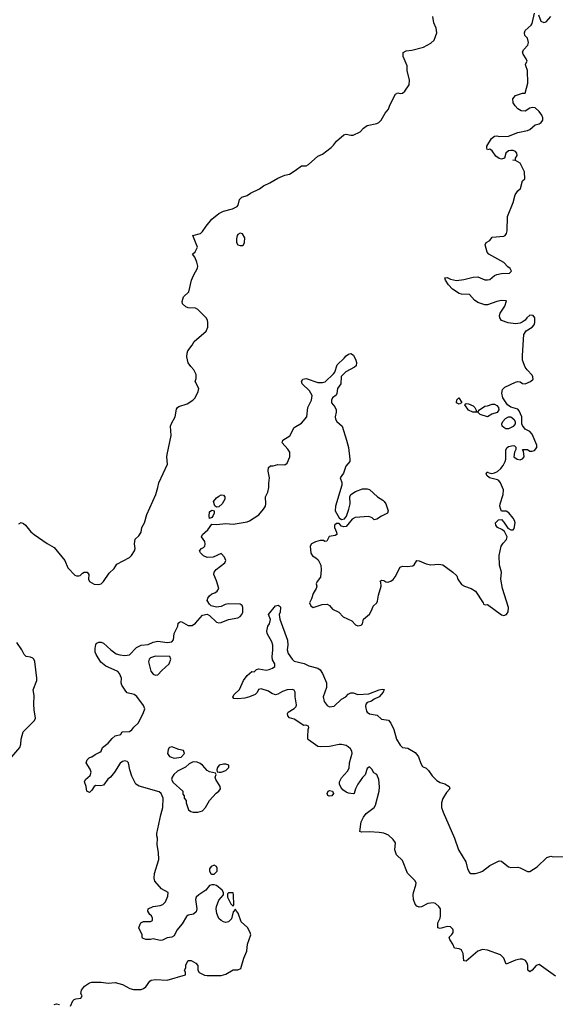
# Model space of a CAD drawing. Header units: inches. Extents: x 2106670 to 2322961, y 36024 to 224899.
# Tile 222 of 256: x 2272958 to 2277507, y 157899 to 166263. Entities that reach past the tile are written whole.
import ezdxf

# ---------------------------------------------------------------- set-up
doc = ezdxf.new("R2010")
doc.units = ezdxf.units.IN
doc.header["$MEASUREMENT"] = 0
doc.layers.add('C2175', color=7, linetype='Continuous')
doc.layers.add('C2176', color=7, linetype='Continuous')

msp = doc.modelspace()

# ---------------------------------------------------------------- linework, layer by layer
at = {"layer": 'C2175', "color": 5}
for points, elevation in [([(2273390, 157884.7), (2273408.7, 157930), (2273419, 157941), (2273433.2, 157946.8), (2273478, 157950), (2273488.7, 157970), (2273477.2, 157990), (2273481.5, 158018.5), (2273506.8, 158053.2), (2273550, 158081), (2273570, 158086.8), (2273650, 158086.8), (2273710, 158079.1), (2273770, 158084), (2273830, 158067.3), (2273894.2, 158034.2), (2273923.8, 158023.8), (2273990, 158025.3), (2274010, 158032.7), (2274030, 158048.2), (2274063.3, 158096.7), (2274075.6, 158104.4), (2274110, 158110.4), (2274210, 158103), (2274366, 158150), (2274366, 158170), (2274358, 158190), (2274368, 158210), (2274370, 158234), (2274390, 158271), (2274414, 158270), (2274454, 158250), (2274472, 158230), (2274472, 158190), (2274482, 158170), (2274527.3, 158147.3), (2274550, 158142.8), (2274670, 158143), (2274710, 158156.3), (2274770, 158192), (2274810, 158192), (2274836, 158204), (2274862.7, 158290), (2274887, 158350), (2274894, 158410), (2274920.9, 158490), (2274916, 158510), (2274892, 158552), (2274840.2, 158600.2), (2274814.2, 158674.2), (2274798, 158690), (2274790, 158706), (2274770, 158686), (2274755.9, 158624.1), (2274730, 158599), (2274710, 158593.2), (2274690, 158599.3), (2274668.7, 158610), (2274650, 158628.7), (2274632.7, 158670), (2274626.6, 158710), (2274629.4, 158730), (2274650, 158784.7), (2274688, 158830), (2274688.7, 158850), (2274678, 158870), (2274630, 158909), (2274610, 158915.3), (2274590, 158915.3), (2274570, 158908.7), (2274538, 158870), (2274478, 158830), (2274458, 158810), (2274451.2, 158788.9), (2274461, 158710), (2274455.3, 158684.7), (2274434.4, 158665.6), (2274390, 158655.3), (2274375.3, 158644.7), (2274336.8, 158583.2), (2274291.2, 158528.9), (2274270, 158482), (2274250, 158469), (2274210, 158464), (2274170, 158444), (2274150, 158441.2), (2274090, 158454), (2274068.8, 158448.9), (2274028.8, 158448.9), (2274002, 158462), (2273998, 158470), (2273998, 158490), (2273969, 158550), (2273980.2, 158579.8), (2273988, 158590), (2274010, 158602), (2274070, 158602), (2274086, 158610), (2274086, 158630), (2274078, 158650), (2274063.1, 158663.1), (2274046, 158690), (2274048, 158710), (2274090, 158731), (2274150, 158738.8), (2274172.1, 158747.9), (2274197.2, 158770), (2274216.4, 158816.4), (2274218, 158850), (2274161.2, 158881.2), (2274106.3, 158946.3), (2274099, 158970), (2274102, 159010), (2274139, 159130), (2274137.2, 159190), (2274125.6, 159254.4), (2274128.7, 159310), (2274122, 159330), (2274122, 159350), (2274155.3, 159510), (2274174, 159570), (2274175.3, 159650), (2274158, 159690), (2274143.1, 159703.1), (2273971.9, 159751.9), (2273945.2, 159770), (2273910, 159838), (2273893.2, 159890), (2273882, 159950), (2273870, 159962), (2273850, 159968.7), (2273830, 159962), (2273810, 159948), (2273762.8, 159870), (2273730, 159828.7), (2273707.1, 159812.9), (2273670, 159762), (2273645.4, 159754.6), (2273603.5, 159756.5), (2273590, 159748.7), (2273570, 159718), (2273550, 159698), (2273528, 159710), (2273522, 159750), (2273509, 159790), (2273515.3, 159810), (2273557.2, 159842.8), (2273564, 159870), (2273557.5, 159897.5), (2273522.7, 159950), (2273530, 159976), (2273547.5, 159992.5), (2273568.2, 160000)], 40), ([(2274239.2, 160000), (2274270, 159990.7), (2274330, 159998), (2274331.7, 160000)], 40), ([(2277510, 158137.2), (2277370, 158237.2), (2277344.7, 158230), (2277310, 158188.7), (2277290, 158175.3), (2277275.3, 158190), (2277274, 158230), (2277268.7, 158250), (2277255.3, 158270), (2277230, 158284), (2277210, 158284), (2277170, 158274), (2277090, 158239), (2277071.3, 158291.3), (2277040.4, 158320.4), (2276930, 158358.2), (2276890, 158364.4), (2276850, 158349.8), (2276750, 158265.7), (2276730, 158269.5), (2276725.3, 158330), (2276714.4, 158354.4), (2276710, 158360.7), (2276690, 158369.7), (2276650, 158376), (2276637.8, 158410), (2276612.5, 158450), (2276607.1, 158470), (2276629.1, 158490.9), (2276638.3, 158510), (2276640.8, 158530), (2276637.4, 158537.4), (2276616.6, 158556.6), (2276590, 158561.5), (2276530, 158543.5), (2276509.7, 158549.7), (2276509.8, 158590), (2276528.7, 158630), (2276531.8, 158650), (2276531.3, 158710), (2276518.8, 158730), (2276490, 158754.4), (2276470, 158760.4), (2276425.1, 158754.9), (2276370, 158727.3), (2276350, 158725.1), (2276330, 158732.7), (2276317, 158750), (2276303, 158790), (2276301.2, 158830), (2276302.6, 158850), (2276323.6, 158910), (2276325.1, 158930), (2276315.3, 158950), (2276253.2, 159013.2), (2276210, 159120.8), (2276159.1, 159170), (2276144.5, 159210), (2276148.6, 159270), (2276130, 159298.9), (2276090, 159334.7), (2276050, 159351.8), (2276010, 159359.5), (2275930, 159365.1), (2275860.1, 159360.1), (2275846.3, 159366.3), (2275858.8, 159450), (2275877.6, 159490), (2275901.3, 159518.7), (2275969.6, 159570), (2275981.3, 159590), (2276009.8, 159710), (2276013.5, 159746.5), (2276007.2, 159810), (2275992.2, 159850), (2275965.9, 159865.9), (2275950, 159895.6), (2275930, 159917.3), (2275910, 159902), (2275891.7, 159848.3), (2275870, 159826.6), (2275830.5, 159770), (2275810.7, 159730), (2275798, 159690), (2275790, 159686), (2275750, 159692.3), (2275730, 159700.9), (2275702.4, 159722.4), (2275684.1, 159744.1), (2275675.5, 159770), (2275675.1, 159790), (2275690, 159822), (2275741, 159879), (2275755.9, 159904.1), (2275760.4, 159950), (2275773, 160000)], 20), ([(2276344.1, 160000), (2276364, 159944), (2276379.6, 159919.6), (2276410, 159904.7), (2276430, 159886), (2276460.7, 159840.7), (2276501.2, 159801.2), (2276530, 159784), (2276570, 159770.7), (2276604.7, 159750), (2276612, 159730), (2276582, 159698), (2276552.8, 159647.2), (2276540.7, 159610), (2276540.7, 159570), (2276553.4, 159530), (2276650.4, 159310), (2276686.4, 159210), (2276748, 159110), (2276761, 159050), (2276778, 159018), (2276790, 159011.3), (2276830, 159011.3), (2276870, 159022.8), (2276890, 159031), (2276950, 159078), (2277030, 159117.3), (2277050, 159116), (2277110, 159066), (2277130, 159061), (2277190, 159062.8), (2277210, 159057.3), (2277270, 159026), (2277290, 159026), (2277351.9, 159068.1), (2277434.6, 159145.4), (2277470, 159158), (2277490, 159152), (2277590, 159154)], 20), ([(2273250, 157896.3), (2273270, 157902), (2273296.8, 157896.8)], 40)]:
    msp.add_lwpolyline(points, dxfattribs=dict(at, elevation=elevation))
for points, elevation in [([(2274430, 159959), (2274396.9, 159943.1), (2274365.4, 159914.6), (2274299.5, 159880.5), (2274267.7, 159850), (2274254, 159830), (2274247.9, 159807.9), (2274262, 159782), (2274342, 159710), (2274343.6, 159683.6), (2274354, 159670), (2274354, 159650), (2274371.2, 159631.1), (2274371.3, 159610), (2274392, 159550), (2274410, 159538), (2274431.2, 159531.1), (2274470, 159530.8), (2274510, 159544), (2274536, 159570), (2274569.5, 159630.5), (2274626.8, 159693.2), (2274650, 159710.8), (2274662, 159730), (2274659.6, 159750), (2274622.7, 159810), (2274619, 159830), (2274626, 159850), (2274622, 159862), (2274570, 159874), (2274550, 159885.2), (2274510, 159929.4), (2274490, 159944.5), (2274464, 159956)], 40), ([(2274710, 159939.3), (2274690, 159939.3), (2274652, 159930), (2274638, 159910), (2274632, 159890), (2274634, 159874), (2274651.6, 159871.6), (2274670, 159871.3), (2274710, 159886), (2274735.3, 159910), (2274735.3, 159930)], 40), ([(2275586.3, 159666.3), (2275574, 159674), (2275569.2, 159690), (2275579.3, 159710), (2275590, 159715.3), (2275614.9, 159710), (2275624, 159690), (2275610, 159669.2)], 20), ([(2274610, 159082), (2274584.7, 159070), (2274571.3, 159050), (2274571.3, 159030), (2274582, 159010), (2274590, 159004.7), (2274610, 159004.7), (2274635.3, 159030), (2274634.6, 159054.6), (2274628.8, 159068.9)], 40), ([(2274732.7, 158847.3), (2274723.6, 158836.4), (2274722, 158810), (2274750, 158754), (2274770, 158734), (2274775.3, 158744.7), (2274774, 158830), (2274770, 158846)], 40)]:
    msp.add_lwpolyline(points, close=True, dxfattribs=dict(at, elevation=elevation))
at = {"layer": 'C2176', "color": 5}
for points, elevation in [([(2272950, 161981), (2272969.5, 161990.5), (2272990, 161982.8), (2273008.1, 161968.1), (2273052.8, 161912.8), (2273081, 161890), (2273190, 161814), (2273250, 161778.8), (2273341, 161670), (2273366.4, 161606.4), (2273425.4, 161545.4), (2273439.6, 161539.6), (2273460.4, 161539.6), (2273470, 161542), (2273490, 161562), (2273506, 161570), (2273530, 161571.3), (2273544.7, 161550), (2273542, 161510), (2273551.2, 161491.1), (2273590, 161466.8), (2273630, 161466), (2273650, 161471.3), (2273670, 161491.3), (2273718.3, 161561.7), (2273758.9, 161601.1), (2273782.7, 161637.3), (2273890, 161694.8), (2273907.5, 161712.5), (2273932.3, 161750), (2273938, 161770), (2273932.3, 161810), (2273937.2, 161850), (2273970, 161878.8), (2273989.4, 161910), (2273994.5, 161950), (2274018.7, 161990), (2274038.9, 162061.1), (2274112.7, 162230), (2274132.3, 162290), (2274139.3, 162330), (2274211.9, 162488.1), (2274207, 162550), (2274209.5, 162570), (2274245.2, 162730), (2274239.5, 162810), (2274246, 162834), (2274279.3, 162890), (2274290, 162954), (2274298, 162970), (2274310, 162978), (2274380.2, 162999.8), (2274429.1, 163030.9), (2274448.8, 163051.1), (2274474.6, 163105.4), (2274478, 163130), (2274448.7, 163190), (2274456.4, 163216.4), (2274458, 163250), (2274438, 163290), (2274410, 163318), (2274389.3, 163349.3), (2274378, 163398), (2274379.3, 163430), (2274386, 163450), (2274422.5, 163497.5), (2274439.3, 163530), (2274542, 163618), (2274556.2, 163650), (2274556.2, 163690), (2274551.8, 163710), (2274540.7, 163730), (2274470, 163800.9), (2274450, 163811.8), (2274390, 163816.2), (2274370, 163822.7), (2274341.2, 163850), (2274337.2, 163870), (2274349.2, 163910), (2274393.2, 163950), (2274417.2, 164050), (2274433.2, 164090), (2274467.5, 164152.5), (2274469.6, 164170), (2274462.5, 164202.5), (2274444.7, 164244.7), (2274426, 164270), (2274448, 164290), (2274468, 164330), (2274429.1, 164430.9), (2274494, 164446), (2274510, 164462.8), (2274540.7, 164510), (2274590, 164567.3), (2274650, 164617.1), (2274690, 164636.3), (2274764.8, 164655.2), (2274805.2, 164674.8), (2274813.2, 164686.8), (2274825.6, 164734.4), (2274844.7, 164755.3), (2274889.1, 164770.9), (2274918, 164790), (2274994.8, 164825.2), (2275030, 164851), (2275083.1, 164876.9), (2275150, 164918), (2275210, 164942), (2275250, 164952), (2275298.6, 164981.4), (2275350, 165022), (2275390, 165022), (2275410, 165032), (2275490, 165104.7), (2275530, 165122), (2275602.7, 165177.3), (2275623.7, 165196.3), (2275650, 165231.3), (2275710, 165286), (2275730, 165291), (2275770, 165281), (2275790, 165281), (2275850, 165311.3), (2275878, 165342), (2275910, 165364.7), (2275990, 165381), (2276009.3, 165390.7), (2276028.7, 165410), (2276062, 165470), (2276090, 165502), (2276102, 165538), (2276148.7, 165630), (2276170, 165641), (2276190, 165636), (2276210, 165638.8), (2276230, 165656), (2276266, 165710), (2276269.3, 165750), (2276249, 165830), (2276248.7, 165870), (2276216, 165950), (2276214.6, 165985.4), (2276240.9, 165999.1), (2276290, 166005.5), (2276388, 166030), (2276450, 166062.8), (2276479, 166090), (2276502, 166150), (2276495.3, 166190), (2276476.4, 166236.4), (2276468, 166290)], 60), ([(2273568.2, 160000), (2273570, 160000.7), (2273598.9, 160021.1), (2273639.3, 160040.7), (2273649.3, 160050.7), (2273660.5, 160079.5), (2273710, 160116.5), (2273742.3, 160157.7), (2273770, 160180.5), (2273818, 160190), (2273824, 160210), (2273830, 160214), (2273890, 160216.9), (2273910, 160230.3), (2273926.8, 160253.2), (2273965.4, 160290), (2274010, 160377.3), (2274019.8, 160410), (2274010, 160438.7), (2273953.6, 160513.6), (2273930, 160529.8), (2273870, 160545.6), (2273858, 160558), (2273824.7, 160610), (2273820.3, 160630), (2273822.5, 160670), (2273806.6, 160710), (2273790, 160725.4), (2273761.3, 160741.3), (2273690, 160771.9), (2273646.6, 160806.6), (2273606, 160870), (2273599.8, 160890), (2273598.6, 160921.4), (2273605.1, 160954.9), (2273612.1, 160967.9), (2273630, 160974.9), (2273650, 160975.5), (2273670, 160967.7), (2273730.4, 160910), (2273777.1, 160877.1), (2273807.6, 160867.6), (2273850, 160863.1), (2273890, 160866.4), (2273949.6, 160930.4), (2273990, 160950.8), (2274050, 160956.3), (2274090, 160974), (2274130, 160984.9), (2274210, 160972.7), (2274250, 160978.8), (2274264.1, 160995.9), (2274269.4, 161050), (2274299.7, 161110), (2274304.4, 161135.6), (2274313.8, 161146.2), (2274330, 161150.4), (2274390, 161116.4), (2274422, 161118), (2274450, 161136.3), (2274510, 161206), (2274550, 161212), (2274570, 161201), (2274630, 161145.5), (2274650, 161139.5), (2274670, 161141.1), (2274730, 161167.4), (2274810, 161181.3), (2274830, 161192.7), (2274844.2, 161210), (2274852.6, 161230), (2274853.3, 161270), (2274846.2, 161286.2), (2274830, 161296.9), (2274730, 161302.3), (2274704, 161296), (2274670, 161278), (2274630, 161272.7), (2274584.7, 161284.7), (2274570, 161298), (2274550, 161328), (2274555.3, 161350), (2274569, 161370), (2274590, 161384.7), (2274614, 161394), (2274635.3, 161410), (2274649, 161430), (2274630, 161495.3), (2274607.3, 161550), (2274609.6, 161570.4), (2274627.7, 161592.3), (2274699, 161650), (2274708.7, 161670), (2274697.2, 161697.2), (2274670, 161728), (2274601.4, 161698.6), (2274550, 161695.3), (2274518, 161710), (2274493.6, 161733.6), (2274485.2, 161750), (2274501.2, 161770), (2274520.2, 161779.8), (2274529.2, 161790), (2274533.4, 161806.6), (2274529.6, 161830), (2274502.7, 161870), (2274509.3, 161890), (2274555.1, 161930), (2274590, 161978), (2274630, 161976.3), (2274710, 161983.6), (2274770, 161978.3), (2274890, 161997.1), (2274910, 162005.5), (2274990, 162057), (2275030, 162105.3), (2275045.1, 162130), (2275048.5, 162150), (2275046.4, 162210), (2275064.7, 162250), (2275074.7, 162290), (2275072.9, 162327.1), (2275079, 162370), (2275067.2, 162427.2), (2275070, 162458), (2275087.2, 162472.8), (2275110, 162473.7), (2275150, 162483.6), (2275210, 162482.6), (2275230, 162497.1), (2275250.9, 162550), (2275252.8, 162590), (2275236, 162615.9), (2275186.6, 162670), (2275193.2, 162690), (2275250.9, 162729.1), (2275290, 162798.8), (2275350, 162836.3), (2275397.6, 162890), (2275405.1, 162970), (2275436.9, 163030), (2275441.2, 163070), (2275419.7, 163110), (2275358.4, 163170), (2275352.3, 163190), (2275364, 163210), (2275390, 163213.7), (2275490, 163181.5), (2275530, 163180.9), (2275552.4, 163187.6), (2275624.2, 163255.8), (2275635.1, 163270), (2275653.2, 163330), (2275713.3, 163386.7), (2275730, 163408), (2275750, 163422), (2275770, 163426.8), (2275793.4, 163413.4), (2275814, 163370), (2275818.7, 163350), (2275816, 163324), (2275802.8, 163310), (2275727, 163273), (2275688.8, 163231.1), (2275684.4, 163170), (2275656.4, 163130), (2275652.5, 163087.5), (2275646, 163074), (2275614, 163050), (2275606.3, 163030), (2275607.5, 163007.5), (2275633.8, 162973.8), (2275646, 162950), (2275646.5, 162930), (2275638.2, 162890), (2275640.6, 162870), (2275650.9, 162850.9), (2275696.5, 162810), (2275734.9, 162690), (2275750.4, 162630), (2275762.8, 162530), (2275761, 162510), (2275726.8, 162470), (2275707.3, 162410), (2275681, 162370), (2275693, 162333), (2275693, 162310), (2275639, 162130), (2275638, 162090), (2275670, 162031.3), (2275690, 162018), (2275716, 162024), (2275733.2, 162046.8), (2275754.8, 162105.2), (2275765.1, 162150), (2275760.9, 162210), (2275769.3, 162230), (2275810, 162254.8), (2275870, 162278), (2275910, 162278), (2275930, 162271), (2275997.3, 162210), (2276041.7, 162181.7), (2276054.8, 162170), (2276066.8, 162150), (2276087.3, 162090), (2276082.8, 162070), (2276030, 162046.6), (2275990, 162019.6), (2275970, 162014.5), (2275951, 162031), (2275922.7, 162042.7), (2275806.4, 162033.6), (2275781.1, 162018.9), (2275730, 161957.2), (2275710, 161954), (2275690, 161962), (2275670, 161982), (2275650, 161984), (2275631.3, 161970), (2275630.8, 161950), (2275647.3, 161910), (2275650.8, 161889.2), (2275638, 161882), (2275587.5, 161872.5), (2275567.1, 161832.9), (2275550, 161829.7), (2275537.7, 161837.7), (2275510, 161838.8), (2275470, 161826.6), (2275436.4, 161810), (2275426.4, 161790), (2275430.2, 161730), (2275444.4, 161710), (2275473.1, 161693.1), (2275493.9, 161673.9), (2275515, 161630), (2275519.1, 161590), (2275512.9, 161527.1), (2275485.8, 161490), (2275477.3, 161470), (2275480.3, 161450), (2275475.3, 161430), (2275450.3, 161390), (2275437.3, 161342.7), (2275420.5, 161310), (2275430, 161282.8), (2275450, 161270.8), (2275525.7, 161294.3), (2275570, 161297.7), (2275590, 161286), (2275614.7, 161254.7), (2275667.3, 161230), (2275705.5, 161190), (2275777.6, 161157.6), (2275810, 161124), (2275830, 161115.5), (2275858.9, 161121.1), (2275869.3, 161130.7), (2275878, 161170), (2275930, 161213), (2275949.7, 161250), (2275959.7, 161280.3), (2275990.9, 161309.1), (2275997.4, 161322.6), (2276006.5, 161373.5), (2276028.6, 161450), (2276023.9, 161483.9), (2276019.3, 161490), (2276022.9, 161497.1), (2276030, 161502.8), (2276050, 161499.3), (2276067.2, 161487.2), (2276084.8, 161484.8), (2276110, 161493), (2276131.4, 161508.5), (2276148.2, 161530), (2276190, 161613.7), (2276210, 161619.6), (2276250, 161617.7), (2276296.1, 161623.9), (2276308.7, 161631.3), (2276331.7, 161668.3), (2276350, 161667.4), (2276410, 161639.7), (2276450, 161632), (2276517.1, 161637.1), (2276552.1, 161632.1), (2276636, 161570), (2276670, 161538), (2276678.8, 161510), (2276710, 161466), (2276736, 161450), (2276792.2, 161432.2), (2276828.1, 161408.1), (2276894, 161310), (2276898, 161298), (2276912.7, 161292.7), (2276930, 161296), (2277050, 161207.3), (2277070, 161202.8), (2277094, 161210), (2277106.3, 161233.7), (2277109.3, 161270), (2277058, 161430), (2277046, 161510), (2277049.2, 161570), (2277032.7, 161630), (2277029.2, 161710.8), (2277048.7, 161790), (2277063.7, 161816.3), (2277092.7, 161847.3), (2277097.2, 161870), (2277074.8, 161914.8), (2277052.5, 161932.5), (2277015.3, 161950), (2277002, 161970), (2276998, 161990), (2277026, 162014), (2277050, 162016), (2277070, 161996), (2277104.9, 161944.9), (2277130, 161930.8), (2277150, 161931), (2277158, 161942), (2277165.1, 161990), (2277160.7, 162010), (2277150, 162029.2), (2277113.7, 162073.7), (2277090, 162087), (2277050, 162088.7), (2277043.2, 162103.2), (2277037.2, 162130), (2277039, 162150), (2277064, 162230), (2277066, 162270), (2277042.9, 162330), (2277028.3, 162348.3), (2277015.6, 162355.6), (2276949, 162370), (2276926, 162390), (2276919, 162410), (2276930, 162421), (2276935.5, 162415.5), (2276968, 162408), (2276990, 162412.4), (2277016, 162424), (2277044, 162450), (2277063.6, 162476.4), (2277080.7, 162510), (2277086.6, 162530), (2277086, 162610), (2277099, 162630), (2277110, 162637.3), (2277150, 162644.7), (2277162, 162642), (2277172.7, 162632.7), (2277172.7, 162612.7), (2277161, 162590), (2277156, 162550), (2277182, 162530), (2277210, 162524), (2277230, 162531.3), (2277244, 162550), (2277238, 162598), (2277227.3, 162612.7), (2277270, 162611.3), (2277290, 162598), (2277310, 162598), (2277330, 162604.7), (2277349, 162630), (2277349.3, 162650), (2277310, 162741.2), (2277290, 162766), (2277250, 162784), (2277230, 162816), (2277224.4, 162830), (2277224.2, 162890), (2277200.5, 162940.5), (2277190, 162954), (2277130.9, 162970.9), (2277100.9, 162990), (2277061.2, 163050), (2277054, 163090), (2277058, 163122), (2277079, 163141), (2277170, 163184.9), (2277190, 163190.7), (2277207.9, 163187.9), (2277230, 163174), (2277250, 163170.7), (2277295.3, 163190), (2277319.3, 163210), (2277317, 163230), (2277310, 163244), (2277267.3, 163287.3), (2277252.7, 163310), (2277229, 163370), (2277229.1, 163409.1), (2277239.3, 163590), (2277258.6, 163621.4), (2277310, 163651.3), (2277328.7, 163670), (2277334, 163690), (2277333.2, 163730), (2277318, 163750), (2277290, 163754), (2277264.7, 163730), (2277250.7, 163709.3), (2277227.1, 163692.9), (2277210, 163684), (2277170, 163679.3), (2277106.6, 163686.6), (2277050, 163709), (2277035.3, 163730), (2277034, 163750), (2277039, 163770), (2277079, 163830), (2277093.6, 163873.6), (2277050, 163877.2), (2277010, 163869), (2276930, 163842), (2276910, 163842), (2276850, 163860.9), (2276820.7, 163880.7), (2276778, 163930), (2276710, 163931.6), (2276690, 163936.2), (2276634.3, 163974.3), (2276600.9, 164010), (2276575.3, 164050), (2276569.2, 164070), (2276590, 164074), (2276618, 164058), (2276667.5, 164047.5), (2276730, 164054.9), (2276810, 164075.8), (2276850, 164078.7), (2276910, 164052.7), (2276930, 164052.7), (2276950, 164056.3), (2276989.7, 164090.3), (2277010, 164099.3), (2277050, 164106.7), (2277118, 164110), (2277134, 164126), (2277125.2, 164150), (2277103.8, 164163.8), (2277070, 164199.3), (2276944, 164270), (2276929.6, 164289.6), (2276912.7, 164350), (2276921.2, 164370), (2276950, 164386), (2276970, 164416.3), (2277070, 164422.8), (2277082, 164430), (2277093.6, 164446.4), (2277099, 164470), (2277102, 164590), (2277149, 164710), (2277165.6, 164774.4), (2277188, 164810), (2277211.9, 164828.1), (2277230, 164894), (2277248, 164912), (2277246, 164970), (2277210, 165044), (2277170, 165068), (2277146, 165070), (2277168, 165072), (2277168, 165088), (2277182.7, 165110), (2277180.9, 165130), (2277170, 165142.7), (2277150, 165151.5), (2277130, 165153), (2277110, 165147.8), (2277086, 165130), (2277074.4, 165085.6), (2277050, 165079), (2277030, 165084), (2277002.5, 165102.5), (2276970, 165148.7), (2276950, 165162), (2276930, 165158), (2276925.2, 165170), (2276926, 165190), (2276964.8, 165255.2), (2276990, 165274.8), (2277010, 165276.3), (2277030, 165270.7), (2277110, 165274.8), (2277190, 165306), (2277270, 165321), (2277290, 165330.8), (2277337.2, 165370), (2277370, 165379.6), (2277387.3, 165390), (2277400.4, 165410), (2277401, 165430), (2277392, 165452), (2277370, 165484), (2277335.5, 165515.5), (2277310, 165518), (2277290, 165512.3), (2277250, 165486.6), (2277218, 165490), (2277190, 165505.2), (2277166, 165530), (2277150, 165558), (2277145.2, 165590), (2277170, 165618), (2277230, 165638), (2277250, 165638), (2277275.3, 165724.7), (2277272, 165830), (2277256, 165870), (2277254.6, 165885.4), (2277268.7, 165910), (2277261.2, 165930), (2277233.6, 165970), (2277227.6, 165990), (2277239.5, 166010), (2277273.2, 166046.8), (2277279.1, 166070), (2277270, 166106), (2277249.3, 166130), (2277246, 166150), (2277252.7, 166170), (2277302.5, 166217.5), (2277309.6, 166230.3), (2277330, 166318)], 40), ([(2277365.4, 166305.4), (2277384.7, 166250), (2277410, 166238), (2277430, 166246), (2277468.7, 166290)], 40), ([(2275773, 160000), (2275780.5, 160030), (2275779.5, 160050), (2275767, 160070), (2275747.2, 160087.3), (2275730, 160096.9), (2275690, 160105.7), (2275670, 160105.7), (2275590, 160089.8), (2275510, 160085.6), (2275490, 160089.8), (2275410, 160145), (2275405.8, 160150), (2275404.8, 160170), (2275407.7, 160232.3), (2275415.1, 160250), (2275410, 160261.2), (2275389.5, 160269.5), (2275370, 160266.6), (2275290, 160321), (2275250, 160332), (2275235.6, 160350), (2275232.3, 160370), (2275238.9, 160381.1), (2275290, 160410.7), (2275306.6, 160430), (2275310, 160442), (2275298, 160510), (2275298, 160550), (2275288.7, 160568.7), (2275273.2, 160573.2), (2275229.3, 160569.3), (2275190, 160556.9), (2275150, 160533.6), (2275130, 160529.4), (2275098.3, 160538.3), (2275070, 160558), (2275010, 160579.5), (2274987.1, 160572.9), (2274973.5, 160546.5), (2274958.8, 160530), (2274910, 160509.6), (2274870, 160499), (2274810, 160494), (2274778, 160498), (2274768, 160510), (2274779, 160530), (2274826, 160574), (2274859.5, 160650), (2274890, 160691), (2274930, 160726), (2274950, 160724.7), (2274970, 160742.8), (2274990, 160747.7), (2275050, 160737.6), (2275078, 160742), (2275106.2, 160753.8), (2275126, 160770), (2275125.1, 160790), (2275105.8, 160825.8), (2275101, 160850), (2275108.4, 160910), (2275108.1, 160950), (2275098.5, 160978.5), (2275058.7, 161050), (2275056.3, 161070), (2275066, 161110), (2275079.7, 161130), (2275087.5, 161167.5), (2275070, 161211), (2275130, 161284.7), (2275152, 161290), (2275170, 161278), (2275172.7, 161270), (2275170.4, 161229.6), (2275161, 161210), (2275166, 161170), (2275232.9, 160992.9), (2275235, 160950), (2275230.2, 160910), (2275239.4, 160879.4), (2275271.4, 160831.4), (2275290, 160812.7), (2275374.9, 160794.9), (2275415.1, 160775.1), (2275490, 160753.4), (2275510, 160741), (2275530.5, 160710), (2275564.9, 160630), (2275564, 160590), (2275536.3, 160510), (2275544, 160470), (2275570, 160436), (2275590, 160426.8), (2275630, 160431), (2275690, 160491.3), (2275729.3, 160510.7), (2275747.2, 160532.8), (2275770, 160544), (2275790, 160544.9), (2275830.5, 160530.5), (2275924.6, 160535.4), (2276010, 160570.3), (2276035.2, 160575.2), (2276053, 160573), (2276044.9, 160550), (2276010, 160512), (2275968.2, 160491.8), (2275946.2, 160473.8), (2275910, 160462.4), (2275897.6, 160450), (2275893.7, 160430), (2275904.4, 160390), (2275910, 160380.7), (2275930, 160368), (2275994.9, 160354.9), (2276030, 160322), (2276091.5, 160311.5), (2276110, 160287.3), (2276134.6, 160234.6), (2276157.2, 160150), (2276190, 160099.3), (2276210, 160081.6), (2276254.9, 160074.9), (2276317.4, 160037.4), (2276340.5, 160010), (2276344.1, 160000)], 20), ([(2272891.6, 160000), (2272958.9, 160081.1), (2272967, 160110), (2272969.6, 160150), (2272987.6, 160212.4), (2273082, 160310), (2273092.7, 160330), (2273081.2, 160401.2), (2273077.6, 160450), (2273081.2, 160521.2), (2273073.2, 160570), (2273102.7, 160650), (2273102.7, 160670), (2273085.1, 160810), (2273076.9, 160830), (2273070, 160838.4), (2273050, 160847.3), (2273014, 160854), (2272996, 160870), (2272976, 160910), (2272932.5, 160972.5)], 60), ([(2274331.7, 160000), (2274357.2, 160030), (2274350, 160054), (2274310, 160062.7), (2274250, 160085.2), (2274230, 160081.2), (2274224.4, 160075.6), (2274218, 160062), (2274213.4, 160030), (2274230, 160002.8), (2274239.2, 160000)], 40)]:
    msp.add_lwpolyline(points, dxfattribs=dict(at, elevation=elevation))
for points, elevation in [([(2274830, 164449.2), (2274810, 164439), (2274804.9, 164430), (2274798, 164402), (2274798, 164370), (2274811, 164350), (2274830, 164343.7), (2274850, 164344.4), (2274858, 164350), (2274867, 164370), (2274869.3, 164410), (2274850, 164444)], 60), ([(2276690, 162998), (2276669.1, 163009.1), (2276670, 163034), (2276688.4, 163051.6), (2276714, 163010), (2276710, 163008)], 40), ([(2276850, 162932), (2276862, 162950), (2276910, 162980.7), (2276930, 162982.8), (2276970, 162997.3), (2276990, 162996.3), (2277010, 162986.8), (2277024, 162970), (2277027.3, 162950), (2277013.4, 162926.6), (2276967.7, 162912.3), (2276930, 162889.5), (2276868.7, 162910), (2276850, 162928.7), (2276806, 162930), (2276770, 162945.2), (2276738, 162990), (2276742, 162998), (2276750, 163002), (2276770, 163001), (2276810, 162982.8), (2276822.8, 162970), (2276834, 162946), (2276834, 162934)], 40), ([(2277110, 162787.6), (2277088.3, 162788.3), (2277070, 162799.3), (2277057.2, 162810), (2277053.2, 162830), (2277062, 162850), (2277084.9, 162875.1), (2277110, 162888.5), (2277130, 162888.9), (2277154.7, 162870), (2277166.7, 162850), (2277166, 162830), (2277150, 162807.6)], 40), ([(2274630, 162122), (2274614, 162134), (2274605.2, 162170), (2274630, 162201), (2274650, 162216), (2274670, 162226.8), (2274690, 162224.7), (2274698.8, 162210), (2274699.1, 162190), (2274677.3, 162150), (2274650, 162124)], 40), ([(2274570, 162026), (2274566, 162046), (2274570, 162082), (2274590, 162096), (2274610, 162092), (2274610.8, 162070), (2274601, 162050), (2274590, 162035.3)], 40), ([(2274110, 160857), (2274070, 160843.7), (2274058, 160830), (2274052.7, 160807.3), (2274071.9, 160730), (2274090, 160703.6), (2274110, 160694.9), (2274130, 160697.6), (2274164.7, 160735.3), (2274227, 160790), (2274241.2, 160830), (2274232.5, 160852.5)], 40)]:
    msp.add_lwpolyline(points, close=True, dxfattribs=dict(at, elevation=elevation))

doc.saveas('drawing.dxf')
